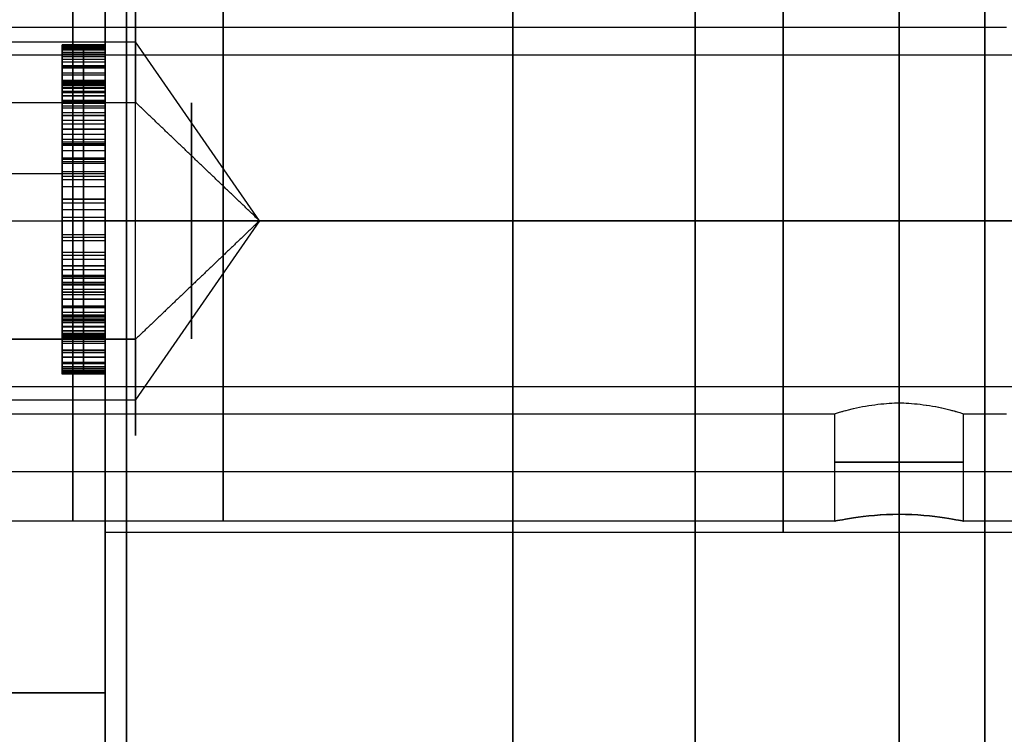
# Model space of a CAD drawing. Header units: millimetres. Extents: x -66 to 114, y 79 to 395.
# Tile 157 of 211: x 82.25 to 86.84, y 148.14 to 151.47. Entities that reach past the tile are written whole.
import ezdxf

# ---------------------------------------------------------------- set-up
doc = ezdxf.new("R2010")
doc.units = ezdxf.units.MM
doc.layers.add('Layer 01', color=7, linetype='Continuous', true_color=0x000000)

msp = doc.modelspace()

# ---------------------------------------------------------------- linework, layer by layer
at = {"layer": 'Layer 01'}
for p, q in [((81.0574, 151.3676, -23.6714), (82.7923, 151.3676, -23.6714)), ((81.0574, 151.3676, -19.1014), (82.7923, 151.3676, -19.1014)), ((82.45, 151.3525, -26.2722), (82.45, 151.1854, -26.2722)), ((82.45, 151.1692, -10.7562), (82.45, 151.3359, -10.7562)), ((82.65, 151.3359, -10.7562), (82.45, 151.3359, -10.7562)), ((82.55, 149.8359, -10.3088), (82.55, 151.3359, -10.3088)), ((82.55, 151.3359, -10.3088), (82.55, 151.3359, -11.2035)), ((82.55, 151.3359, -11.2035), (82.55, 151.1692, -11.2035)), ((83.3696, 150.5333, -23.12), (82.7923, 151.3676, -23.6714)), ((83.3696, 150.5333, -18.55), (82.7923, 151.3676, -19.1014)), ((82.45, 151.2525, -11.2035), (82.65, 151.2525, -11.2035)), ((82.65, 151.1692, -10.8571), (82.45, 151.1692, -10.8571)), ((82.55, 151.1692, -11.2035), (82.55, 151.1692, -10.5106)), ((82.55, 151.1692, -10.5106), (82.55, 150.6341, -10.5106)), ((76.45, 151.0848, -17.7158), (82.7923, 151.0848, -17.7158)), ((82.45, 150.9016, -10.5106), (82.65, 150.9016, -10.5106)), ((81.15, 150.7533, -16.515), (82.65, 150.7533, -16.515)), ((81.15, 150.7533, -20.585), (82.65, 150.7533, -20.585)), ((81.15, 150.7533, -21.085), (82.65, 150.7533, -21.085)), ((81.15, 150.7533, -16.015), (82.65, 150.7533, -16.015)), ((82.65, 150.7394, -26.6537), (82.45, 150.7394, -26.6537)), ((82.55, 150.7394, -26.7546), (82.55, 150.7394, -26.5529)), ((82.65, 150.7533, -20.585), (82.65, 150.7533, -19.9832)), ((82.65, 150.7533, -17.1168), (82.65, 150.7533, -16.515)), ((82.45, 150.4674, -10.7562), (82.45, 150.6341, -10.7562)), ((82.65, 150.6341, -10.8088), (82.45, 150.6341, -10.8088)), ((82.55, 150.6341, -10.5106), (82.55, 150.6341, -11.1071)), ((82.55, 150.6341, -11.1071), (82.55, 150.4674, -11.1071)), ((82.45, 150.5859, -10.3088), (82.45, 150.5859, -11.1071)), ((82.45, 150.5859, -26.0005), (82.45, 150.5859, -25.7904)), ((82.45, 150.5859, -10.3088), (82.65, 150.5859, -10.3088)), ((82.45, 150.5508, -11.1071), (82.65, 150.5508, -11.1071)), ((77.85, 150.5333, -15.38), (88.55, 150.5333, -15.38)), ((77.85, 150.5333, -12.58), (88.55, 150.5333, -12.58)), ((78.15, 150.5333, -13.08), (86.85, 150.5333, -13.08)), ((78.15, 150.5333, -14.88), (86.85, 150.5333, -14.88)), ((87.35, 150.5333, -17.1), (82.65, 150.5333, -17.1)), ((87.35, 150.5333, -12.53), (82.65, 150.5333, -12.53)), ((87.35, 150.5333, -21.67), (82.65, 150.5333, -21.67)), ((87.35, 150.5333, -24.57), (82.65, 150.5333, -24.57)), ((87.35, 150.5333, -15.43), (82.65, 150.5333, -15.43)), ((87.35, 150.5333, -20), (82.65, 150.5333, -20)), ((83.3696, 150.5333, -18.55), (82.7923, 149.6991, -17.9986)), ((83.3696, 150.5333, -23.12), (82.7923, 149.6991, -22.5686)), ((82.65, 150.4674, -10.8088), (82.45, 150.4674, -10.8088)), ((82.55, 150.4674, -11.1071), (82.55, 150.4674, -10.5106)), ((82.55, 150.4674, -10.5106), (82.55, 150.0025, -10.5106)), ((82.65, 150.3709, -26.6494), (82.45, 150.3709, -26.6494)), ((82.55, 150.3709, -26.5529), (82.55, 150.3709, -26.7458)), ((82.45, 150.235, -10.5106), (82.65, 150.235, -10.5106)), ((82.45, 149.8359, -10.7562), (82.45, 150.0025, -10.7562)), ((82.65, 150.0025, -10.8351), (82.45, 150.0025, -10.8351)), ((82.55, 150.0025, -10.5106), (82.55, 150.0025, -11.1597)), ((82.55, 150.0025, -11.1597), (82.55, 149.8359, -11.1597)), ((76.45, 149.9819, -19.3842), (82.7923, 149.9819, -19.3842)), ((82.45, 149.9874, -26.2722), (82.45, 149.8198, -26.2722)), ((82.45, 149.9192, -11.1597), (82.65, 149.9192, -11.1597)), ((82.65, 149.8359, -10.7342), (82.45, 149.8359, -10.7342)), ((82.55, 149.8359, -11.1597), (82.55, 149.8359, -10.3088)), ((76.45, 149.6991, -17.9986), (82.7923, 149.6991, -17.9986)), ((76.45, 149.6991, -22.5686), (82.7923, 149.6991, -22.5686)), ((86.05, 149.1333, -13.98), (86.05, 149.6333, -13.98)), ((86.65, 149.1333, -13.98), (86.65, 149.6333, -13.98)), ((76.45, 149.3654, -22.348), (88.55, 149.3654, -22.348)), ((76.45, 149.3654, -17.778), (88.55, 149.3654, -17.778)), ((82.65, 149.0833, -18.55), (82.65, 148.3333, -18.55)), ((82.65, 148.3333, -18.55), (76.15, 148.3333, -18.55))]:
    msp.add_line(p, q, dxfattribs=at)
at = {"layer": 'Layer 01', "extrusion": (1, 0, 0)}
for centre, radius, start, end in [((144.9733, -18.55, 85.4), 14.35, 270, 90), ((150.5333, -18.55, 82.5), 1.4, 236.535, 56.535), ((150.5333, -23.12, 82.5), 1.4, 236.535, 56.535), ((150.5333, -13.98, 83.2), 1.4, 180, 0), ((150.5333, -13.98, 83.2), 1.4, 0, 180), ((150.5333, -13.98, 82.5), 0.9, 0, 180), ((150.5333, -13.98, 82.5), 0.9, 180, 0), ((150.5333, -23.12, 82.5), 1.4, 56.535, 236.535), ((150.5333, -18.55, 82.5), 1.4, 56.535, 236.535)]:
    msp.add_arc(centre, radius, start, end, dxfattribs=at)
at = {"layer": 'Layer 01', "extrusion": (1, -2.89197e-16, -3.51914e-16)}
msp.add_arc((144.9733, -18.55, 82.65), 12.9, 11.17454, 90, dxfattribs=at)
at = {"layer": 'Layer 01', "extrusion": (-1, 0, 0)}
for centre, radius, start, end in [((-144.9733, -18.55, -86.75), 12.9, 90, 168.82546), ((-144.9733, -18.55, -86.75), 12.9, 191.17454, 270), ((-144.9733, -18.55, -84.55), 12.8, 232.39824, 355.5192), ((-144.9733, -18.55, -84.55), 12.8, 4.4808, 127.60176), ((-150.5333, -18.55, -85.8093), 1.45, 0, 144.1117), ((-150.5333, -13.98, -85.8093), 1.45, 0, 144.1117), ((-150.5333, -23.12, -85.8093), 1.45, 0, 144.1117), ((-150.5333, -23.12, -85.8093), 1.45, 215.8883, 0), ((-150.5333, -13.98, -85.8093), 1.45, 215.8883, 0), ((-150.5333, -18.55, -85.8093), 1.45, 215.8883, 0), ((-150.5333, -23.12, -83.052), 0.5501, 123.465, 303.465), ((-150.5333, -18.55, -83.052), 0.5501, 123.465, 303.465), ((-150.5333, -18.55, -83.052), 0.5501, 303.465, 123.465), ((-150.5333, -23.12, -83.052), 0.5501, 303.465, 123.465)]:
    msp.add_arc(centre, radius, start, end, dxfattribs=at)
at = {"layer": 'Layer 01', "extrusion": (-1, 3.45607e-17, -7.03954e-17)}
msp.add_arc((-144.9733, -18.55, -82.65), 13.4, 217.70246, 270, dxfattribs=at)
at = {"layer": 'Layer 01', "extrusion": (1, -6.56506e-17, 1.41304e-16)}
msp.add_arc((144.9733, -18.55, 82.65), 12.9, 270, 319.83958, dxfattribs=at)
at = {"layer": 'Layer 01', "extrusion": (-1, -1.28938e-16, 1.0771e-16)}
msp.add_arc((-144.9733, -18.55, -82.65), 12.75, 309.87411, 129.87411, dxfattribs=at)
at = {"layer": 'Layer 01', "extrusion": (1, 8.66793e-16, 3.96014e-16)}
msp.add_arc((144.9733, -18.55, 82.75), 12.8, 184.4808, 307.60176, dxfattribs=at)
at = {"layer": 'Layer 01', "extrusion": (1, 6.08759e-17, -1.36995e-16)}
msp.add_arc((144.9733, -18.55, 82.75), 12.8, 52.39824, 175.5192, dxfattribs=at)
at = {"layer": 'Layer 01', "extrusion": (-1, -7.15373e-16, -5.52584e-17)}
msp.add_arc((-144.9733, -18.55, -86.35), 12.8, 232.39824, 355.5192, dxfattribs=at)
at = {"layer": 'Layer 01', "extrusion": (-1, 4.048e-16, 6.43655e-16)}
msp.add_arc((-144.9733, -18.55, -86.35), 12.8, 4.4808, 127.60176, dxfattribs=at)
at = {"layer": 'Layer 01', "extrusion": (1, -2.07948e-12, -1.63971e-13)}
msp.add_arc((144.9733, -18.55, 82.65), 12.7, 184.51615, 307.60176, dxfattribs=at)
at = {"layer": 'Layer 01', "extrusion": (1, -1.40126e-12, 1.10547e-13)}
msp.add_arc((144.9733, -18.55, 82.65), 12.7, 52.39824, 175.48385, dxfattribs=at)
at = {"layer": 'Layer 01', "extrusion": (1, 4.5457e-17, -1.40368e-16)}
for centre in [(150.5333, -18.55, 82.65), (150.5333, -13.98, 82.65), (150.5333, -23.12, 82.65)]:
    msp.add_arc(centre, 1.45, 35.8883, 180, dxfattribs=at)
at = {"layer": 'Layer 01', "extrusion": (1, -2.41436e-17, -7.45535e-17)}
for centre in [(150.5333, -23.12, 82.65), (150.5333, -13.98, 82.65), (150.5333, -18.55, 82.65)]:
    msp.add_arc(centre, 1.45, 180, 324.1117, dxfattribs=at)
at = {"layer": 'Layer 01', "extrusion": (1, 1.35337e-16, -8.94585e-17)}
for centre in [(150.5333, -23.12, 82.7923), (150.5333, -18.55, 82.7923)]:
    msp.add_arc(centre, 1, 236.535, 56.535, dxfattribs=at)
at = {"layer": 'Layer 01', "extrusion": (-1, -1.35337e-16, 8.94585e-17)}
for centre in [(-150.5333, -18.55, -82.7923), (-150.5333, -23.12, -82.7923)]:
    msp.add_arc(centre, 1, 303.465, 123.465, dxfattribs=at)
at = {"layer": 'Layer 01', "extrusion": (0, 1, 0)}
for start, end in [(270, 90), (90, 270)]:
    msp.add_arc((-86.35, -13.98, 149.4091), 0.3, start, end, dxfattribs=at)
at = {"layer": 'Layer 01', "extrusion": (-1, -5.07247e-18, 3.93574e-18)}
msp.add_arc((-147.3333, -27.7522, -82.65), 1, 180, 255.6159, dxfattribs=at)
at = {"layer": 'Layer 01', "extrusion": (-1, -2.49048e-31, 1.40202e-16)}
msp.add_arc((-147.3333, -9.3478, -82.65), 1, 104.3841, 180, dxfattribs=at)
at = {"layer": 'Layer 01'}
for points in [[(82.65, 148.3333, -16.515), (82.65, 150.7533, -16.515), (82.65, 153.1733, -16.515)], [(82.65, 153.1733, -20.585), (82.65, 150.7533, -20.585), (82.65, 148.3333, -20.585)], [(82.65, 148.3333, -21.085), (82.65, 150.7533, -21.085), (82.65, 153.1733, -21.085)], [(82.65, 153.1733, -16.015), (82.65, 150.7533, -16.015), (82.65, 148.3333, -16.015)], [(86.85, 151.4333, -13.98), (82.5, 151.4333, -13.98), (78.15, 151.4333, -13.98)], [(82.65, 151.3534, -26.2985), (82.55, 151.3534, -26.2985), (82.45, 151.3534, -26.2985)], [(82.45, 151.3511, -26.3436), (82.55, 151.3511, -26.3436), (82.65, 151.3511, -26.3436)], [(82.45, 151.3508, -26.2468), (82.55, 151.3508, -26.2468), (82.65, 151.3508, -26.2468)], [(82.45, 151.3446, -26.3872), (82.55, 151.3446, -26.3872), (82.65, 151.3446, -26.3872)], [(82.45, 151.3427, -26.1971), (82.55, 151.3427, -26.1971), (82.65, 151.3427, -26.1971)], [(82.45, 151.3359, -10.3088), (82.45, 150.5859, -10.3088), (82.45, 149.8359, -10.3088)], [(82.45, 151.3359, -11.2035), (82.45, 151.3359, -10.7562), (82.45, 151.3359, -10.3088)], [(82.45, 151.1692, -11.2035), (82.45, 151.2525, -11.2035), (82.45, 151.3359, -11.2035)], [(82.65, 151.3359, -10.3088), (82.55, 151.3359, -10.3088), (82.45, 151.3359, -10.3088)], [(82.65, 151.3359, -11.2035), (82.55, 151.3359, -11.2035), (82.45, 151.3359, -11.2035)], [(82.45, 151.3336, -26.4291), (82.55, 151.3336, -26.4291), (82.65, 151.3336, -26.4291)], [(82.65, 149.8359, -10.3088), (82.65, 150.5859, -10.3088), (82.65, 151.3359, -10.3088)], [(82.65, 151.3359, -10.3088), (82.65, 151.3359, -10.7562), (82.65, 151.3359, -11.2035)], [(82.65, 151.3359, -11.2035), (82.65, 151.2525, -11.2035), (82.65, 151.1692, -11.2035)], [(88.55, 151.3053, -21.9521), (82.5, 151.3053, -21.9521), (76.45, 151.3053, -21.9521)], [(88.55, 151.3053, -17.3821), (82.5, 151.3053, -17.3821), (76.45, 151.3053, -17.3821)], [(82.45, 151.3294, -26.1494), (82.55, 151.3294, -26.1494), (82.65, 151.3294, -26.1494)], [(82.45, 151.3183, -26.4697), (82.55, 151.3183, -26.4697), (82.65, 151.3183, -26.4697)], [(82.45, 151.3105, -26.1032), (82.55, 151.3105, -26.1032), (82.65, 151.3105, -26.1032)], [(82.45, 151.2985, -26.508), (82.55, 151.2985, -26.508), (82.65, 151.2985, -26.508)], [(82.45, 151.2868, -26.0594), (82.55, 151.2868, -26.0594), (82.65, 151.2868, -26.0594)], [(82.45, 151.2744, -26.5451), (82.55, 151.2744, -26.5451), (82.65, 151.2744, -26.5451)], [(82.45, 151.2572, -26.0171), (82.55, 151.2572, -26.0171), (82.65, 151.2572, -26.0171)], [(82.45, 151.2459, -26.5805), (82.55, 151.2459, -26.5805), (82.65, 151.2459, -26.5805)], [(82.45, 151.2225, -25.9772), (82.55, 151.2225, -25.9772), (82.65, 151.2225, -25.9772)], [(82.45, 151.213, -26.6143), (82.55, 151.213, -26.6143), (82.65, 151.213, -26.6143)], [(82.65, 151.1867, -26.2985), (82.55, 151.1867, -26.2985), (82.45, 151.1867, -26.2985)], [(82.45, 151.1854, -26.3222), (82.55, 151.1854, -26.3222), (82.65, 151.1854, -26.3222)], [(82.45, 151.1848, -26.2663), (82.55, 151.1848, -26.2663), (82.65, 151.1848, -26.2663)], [(82.45, 151.1825, -25.9388), (82.55, 151.1825, -25.9388), (82.65, 151.1825, -25.9388)], [(82.45, 151.1809, -26.3456), (82.55, 151.1809, -26.3456), (82.65, 151.1809, -26.3456)], [(82.45, 151.1789, -26.2358), (82.55, 151.1789, -26.2358), (82.65, 151.1789, -26.2358)], [(82.45, 151.175, -26.6451), (82.55, 151.175, -26.6451), (82.65, 151.175, -26.6451)], [(82.45, 151.1737, -26.3683), (82.55, 151.1737, -26.3683), (82.65, 151.1737, -26.3683)], [(82.45, 151.1692, -10.5106), (82.45, 151.1692, -10.8571), (82.45, 151.1692, -11.2035)], [(82.45, 150.6341, -10.5106), (82.45, 150.9016, -10.5106), (82.45, 151.1692, -10.5106)], [(82.65, 151.1692, -11.2035), (82.55, 151.1692, -11.2035), (82.45, 151.1692, -11.2035)], [(82.65, 151.1692, -10.5106), (82.55, 151.1692, -10.5106), (82.45, 151.1692, -10.5106)], [(82.45, 151.1689, -26.2065), (82.55, 151.1689, -26.2065), (82.65, 151.1689, -26.2065)], [(82.45, 151.1637, -26.3907), (82.55, 151.1637, -26.3907), (82.65, 151.1637, -26.3907)], [(82.45, 151.1549, -26.1789), (82.55, 151.1549, -26.1789), (82.65, 151.1549, -26.1789)], [(82.45, 151.1507, -26.4122), (82.55, 151.1507, -26.4122), (82.65, 151.1507, -26.4122)], [(82.65, 151.1692, -11.2035), (82.65, 151.1692, -10.8571), (82.65, 151.1692, -10.5106)], [(82.65, 151.1692, -10.5106), (82.65, 150.9016, -10.5106), (82.65, 150.6341, -10.5106)], [(82.45, 151.137, -26.1529), (82.55, 151.137, -26.1529), (82.65, 151.137, -26.1529)], [(82.45, 151.1364, -25.9037), (82.55, 151.1364, -25.9037), (82.65, 151.1364, -25.9037)], [(82.45, 151.1351, -26.4333), (82.55, 151.1351, -26.4333), (82.65, 151.1351, -26.4333)], [(82.45, 151.1308, -26.6724), (82.55, 151.1308, -26.6724), (82.65, 151.1308, -26.6724)], [(82.45, 151.1162, -26.4538), (82.55, 151.1162, -26.4538), (82.65, 151.1162, -26.4538)], [(82.45, 151.1153, -26.1282), (82.55, 151.1153, -26.1282), (82.65, 151.1153, -26.1282)], [(76.45, 151.0848, -22.2858), (79.6211, 151.0848, -22.2858), (82.7923, 151.0848, -22.2858)], [(76.45, 151.0848, -17.7158), (79.6211, 151.0848, -17.7158), (82.7923, 151.0848, -17.7158)], [(82.45, 151.0948, -26.4739), (82.55, 151.0948, -26.4739), (82.65, 151.0948, -26.4739)], [(82.45, 151.0896, -26.1052), (82.55, 151.0896, -26.1052), (82.65, 151.0896, -26.1052)], [(82.45, 151.0841, -25.8735), (82.55, 151.0841, -25.8735), (82.65, 151.0841, -25.8735)], [(82.45, 151.0805, -26.6958), (82.55, 151.0805, -26.6958), (82.65, 151.0805, -26.6958)], [(82.45, 151.0691, -26.4924), (82.55, 151.0691, -26.4924), (82.65, 151.0691, -26.4924)], [(82.45, 151.0597, -26.0834), (82.55, 151.0597, -26.0834), (82.65, 151.0597, -26.0834)], [(83.3696, 150.5333, -23.12), (83.0809, 150.809, -22.7029), (82.7923, 151.0848, -22.2858)], [(83.3696, 150.5333, -18.55), (83.0809, 150.809, -18.1329), (82.7923, 151.0848, -17.7158)], [(82.45, 151.0379, -26.5084), (82.55, 151.0379, -26.5084), (82.65, 151.0379, -26.5084)], [(82.45, 151.0253, -25.8479), (82.55, 151.0253, -25.8479), (82.65, 151.0253, -25.8479)], [(82.45, 151.0249, -26.0639), (82.55, 151.0249, -26.0639), (82.65, 151.0249, -26.0639)], [(82.45, 151.0243, -26.7153), (82.55, 151.0243, -26.7153), (82.65, 151.0243, -26.7153)], [(82.45, 151.0015, -26.522), (82.55, 151.0015, -26.522), (82.65, 151.0015, -26.522)], [(82.45, 150.9843, -26.047), (82.55, 150.9843, -26.047), (82.65, 150.9843, -26.047)], [(82.45, 150.9622, -26.7309), (82.55, 150.9622, -26.7309), (82.65, 150.9622, -26.7309)], [(82.45, 150.9596, -25.8271), (82.55, 150.9596, -25.8271), (82.65, 150.9596, -25.8271)], [(82.45, 150.9596, -26.533), (82.55, 150.9596, -26.533), (82.65, 150.9596, -26.533)], [(82.45, 150.9375, -26.0327), (82.55, 150.9375, -26.0327), (82.65, 150.9375, -26.0327)], [(82.45, 150.9128, -26.5418), (82.55, 150.9128, -26.5418), (82.65, 150.9128, -26.5418)], [(82.45, 150.894, -26.7426), (82.55, 150.894, -26.7426), (82.65, 150.894, -26.7426)], [(82.45, 150.8882, -25.8108), (82.55, 150.8882, -25.8108), (82.65, 150.8882, -25.8108)], [(82.45, 150.8852, -26.021), (82.55, 150.8852, -26.021), (82.65, 150.8852, -26.021)], [(82.45, 150.8602, -26.548), (82.55, 150.8602, -26.548), (82.65, 150.8602, -26.548)], [(82.45, 150.8268, -26.0119), (82.55, 150.8268, -26.0119), (82.65, 150.8268, -26.0119)], [(82.45, 150.8196, -26.7504), (82.55, 150.8196, -26.7504), (82.65, 150.8196, -26.7504)], [(82.45, 150.8099, -25.7991), (82.55, 150.8099, -25.7991), (82.65, 150.8099, -25.7991)], [(82.45, 150.8024, -26.5516), (82.55, 150.8024, -26.5516), (82.65, 150.8024, -26.5516)], [(82.45, 150.7628, -26.0054), (82.55, 150.7628, -26.0054), (82.65, 150.7628, -26.0054)], [(82.45, 150.7394, -26.7546), (82.45, 150.7394, -26.6537), (82.45, 150.7394, -26.5529)], [(82.65, 150.7394, -26.7546), (82.55, 150.7394, -26.7546), (82.45, 150.7394, -26.7546)], [(82.65, 150.7394, -26.5529), (82.55, 150.7394, -26.5529), (82.45, 150.7394, -26.5529)], [(82.65, 150.7394, -26.7546), (82.65, 150.7394, -26.6537), (82.65, 150.7394, -26.5529)], [(82.45, 150.7251, -25.792), (82.55, 150.7251, -25.792), (82.65, 150.7251, -25.792)], [(82.45, 150.6926, -26.0015), (82.55, 150.6926, -26.0015), (82.65, 150.6926, -26.0015)], [(82.45, 150.6341, -11.1071), (82.45, 150.6341, -10.8088), (82.45, 150.6341, -10.5106)], [(82.45, 150.4674, -11.1071), (82.45, 150.5508, -11.1071), (82.45, 150.6341, -11.1071)], [(82.45, 150.6341, -10.5106), (82.55, 150.6341, -10.5106), (82.65, 150.6341, -10.5106)], [(82.65, 150.6341, -11.1071), (82.55, 150.6341, -11.1071), (82.45, 150.6341, -11.1071)], [(82.65, 150.6341, -25.7897), (82.55, 150.6341, -25.7897), (82.45, 150.6341, -25.7897)], [(82.45, 150.6166, -26.0002), (82.55, 150.6166, -26.0002), (82.65, 150.6166, -26.0002)], [(82.65, 150.6341, -10.5106), (82.65, 150.6341, -10.8088), (82.65, 150.6341, -11.1071)], [(82.65, 150.6341, -11.1071), (82.65, 150.5508, -11.1071), (82.65, 150.4674, -11.1071)], [(82.45, 150.5344, -25.792), (82.55, 150.5344, -25.792), (82.65, 150.5344, -25.792)], [(82.45, 150.534, -26.0015), (82.55, 150.534, -26.0015), (82.65, 150.534, -26.0015)], [(83.3696, 150.5333, -23.12), (83.0809, 150.2576, -23.5371), (82.7923, 149.9819, -23.9542)], [(83.3696, 150.5333, -18.55), (83.0809, 150.2576, -18.9671), (82.7923, 149.9819, -19.3842)], [(82.45, 150.4674, -10.5106), (82.45, 150.4674, -10.8088), (82.45, 150.4674, -11.1071)], [(82.45, 150.0025, -10.5106), (82.45, 150.235, -10.5106), (82.45, 150.4674, -10.5106)], [(82.65, 150.4674, -11.1071), (82.55, 150.4674, -11.1071), (82.45, 150.4674, -11.1071)], [(82.65, 150.4674, -10.5106), (82.55, 150.4674, -10.5106), (82.45, 150.4674, -10.5106)], [(82.65, 150.4674, -11.1071), (82.65, 150.4674, -10.8088), (82.65, 150.4674, -10.5106)], [(82.65, 150.4674, -10.5106), (82.65, 150.235, -10.5106), (82.65, 150.0025, -10.5106)], [(82.45, 150.4577, -26.0054), (82.55, 150.4577, -26.0054), (82.65, 150.4577, -26.0054)], [(82.45, 150.4411, -25.7988), (82.55, 150.4411, -25.7988), (82.65, 150.4411, -25.7988)], [(82.45, 150.3878, -26.0119), (82.55, 150.3878, -26.0119), (82.65, 150.3878, -26.0119)], [(82.45, 150.3709, -26.5529), (82.45, 150.3709, -26.6494), (82.45, 150.3709, -26.7458)], [(82.65, 150.3709, -26.5529), (82.55, 150.3709, -26.5529), (82.45, 150.3709, -26.5529)], [(82.65, 150.3709, -26.7458), (82.55, 150.3709, -26.7458), (82.45, 150.3709, -26.7458)], [(82.65, 150.3709, -26.5529), (82.65, 150.3709, -26.6494), (82.65, 150.3709, -26.7458)], [(82.45, 150.3544, -25.8102), (82.55, 150.3544, -25.8102), (82.65, 150.3544, -25.8102)], [(82.45, 150.3242, -26.5519), (82.55, 150.3242, -26.5519), (82.65, 150.3242, -26.5519)], [(82.45, 150.3238, -26.021), (82.55, 150.3238, -26.021), (82.65, 150.3238, -26.021)], [(82.45, 150.3069, -26.7458), (82.55, 150.3069, -26.7458), (82.65, 150.3069, -26.7458)], [(82.45, 150.2806, -26.549), (82.55, 150.2806, -26.549), (82.65, 150.2806, -26.549)], [(82.45, 150.2744, -25.8258), (82.55, 150.2744, -25.8258), (82.65, 150.2744, -25.8258)], [(82.45, 150.266, -26.0327), (82.55, 150.266, -26.0327), (82.65, 150.266, -26.0327)], [(82.45, 150.2468, -26.7416), (82.55, 150.2468, -26.7416), (82.65, 150.2468, -26.7416)], [(82.45, 150.2397, -26.5441), (82.55, 150.2397, -26.5441), (82.65, 150.2397, -26.5441)], [(82.45, 150.2143, -26.047), (82.55, 150.2143, -26.047), (82.65, 150.2143, -26.047)], [(82.45, 150.202, -26.5376), (82.55, 150.202, -26.5376), (82.65, 150.202, -26.5376)], [(82.45, 150.201, -25.8462), (82.55, 150.201, -25.8462), (82.65, 150.201, -25.8462)], [(82.45, 150.1903, -26.7332), (82.55, 150.1903, -26.7332), (82.65, 150.1903, -26.7332)], [(82.45, 150.1692, -26.0639), (82.55, 150.1692, -26.0639), (82.65, 150.1692, -26.0639)], [(82.45, 150.1676, -26.5288), (82.55, 150.1676, -26.5288), (82.65, 150.1676, -26.5288)], [(82.45, 150.1373, -26.7205), (82.55, 150.1373, -26.7205), (82.65, 150.1373, -26.7205)], [(82.45, 150.1357, -26.5184), (82.55, 150.1357, -26.5184), (82.65, 150.1357, -26.5184)], [(82.45, 150.1341, -25.8709), (82.55, 150.1341, -25.8709), (82.65, 150.1341, -25.8709)], [(82.45, 150.1299, -26.0834), (82.55, 150.1299, -26.0834), (82.65, 150.1299, -26.0834)], [(82.45, 150.1071, -26.5058), (82.55, 150.1071, -26.5058), (82.65, 150.1071, -26.5058)], [(82.45, 150.0958, -26.1052), (82.55, 150.0958, -26.1052), (82.65, 150.0958, -26.1052)], [(82.45, 150.0883, -26.7036), (82.55, 150.0883, -26.7036), (82.65, 150.0883, -26.7036)], [(82.45, 150.0815, -26.4915), (82.55, 150.0815, -26.4915), (82.65, 150.0815, -26.4915)], [(82.45, 150.0737, -25.9005), (82.55, 150.0737, -25.9005), (82.65, 150.0737, -25.9005)], [(82.45, 150.0665, -26.1286), (82.55, 150.0665, -26.1286), (82.65, 150.0665, -26.1286)], [(82.45, 150.0587, -26.4752), (82.55, 150.0587, -26.4752), (82.65, 150.0587, -26.4752)], [(82.45, 150.0428, -26.6825), (82.55, 150.0428, -26.6825), (82.65, 150.0428, -26.6825)], [(82.45, 150.0415, -26.1539), (82.55, 150.0415, -26.1539), (82.65, 150.0415, -26.1539)], [(82.45, 150.0392, -26.457), (82.55, 150.0392, -26.457), (82.65, 150.0392, -26.457)], [(82.45, 150.0227, -26.4369), (82.55, 150.0227, -26.4369), (82.65, 150.0227, -26.4369)], [(82.45, 150.021, -26.1812), (82.55, 150.021, -26.1812), (82.65, 150.021, -26.1812)], [(82.45, 150.0201, -25.9343), (82.55, 150.0201, -25.9343), (82.65, 150.0201, -25.9343)], [(82.45, 150.009, -26.4148), (82.55, 150.009, -26.4148), (82.65, 150.009, -26.4148)], [(82.45, 150.0054, -26.2101), (82.55, 150.0054, -26.2101), (82.65, 150.0054, -26.2101)], [(82.45, 150.0025, -11.1597), (82.45, 150.0025, -10.8351), (82.45, 150.0025, -10.5106)], [(82.45, 149.8359, -11.1597), (82.45, 149.9192, -11.1597), (82.45, 150.0025, -11.1597)], [(82.65, 150.0025, -10.5106), (82.55, 150.0025, -10.5106), (82.45, 150.0025, -10.5106)], [(82.65, 150.0025, -11.1597), (82.55, 150.0025, -11.1597), (82.45, 150.0025, -11.1597)], [(82.45, 150.0012, -26.6568), (82.55, 150.0012, -26.6568), (82.65, 150.0012, -26.6568)], [(82.65, 150.0025, -10.5106), (82.65, 150.0025, -10.8351), (82.65, 150.0025, -11.1597)], [(82.65, 150.0025, -11.1597), (82.65, 149.9192, -11.1597), (82.65, 149.8359, -11.1597)], [(82.7923, 149.9819, -23.9542), (79.6211, 149.9819, -23.9542), (76.45, 149.9819, -23.9542)], [(82.7923, 149.9819, -19.3842), (79.6211, 149.9819, -19.3842), (76.45, 149.9819, -19.3842)], [(82.45, 149.9986, -26.3907), (82.55, 149.9986, -26.3907), (82.65, 149.9986, -26.3907)], [(82.45, 149.9941, -26.2406), (82.55, 149.9941, -26.2406), (82.65, 149.9941, -26.2406)], [(82.45, 149.9911, -26.3648), (82.55, 149.9911, -26.3648), (82.65, 149.9911, -26.3648)], [(82.45, 149.9872, -26.2731), (82.55, 149.9872, -26.2731), (82.65, 149.9872, -26.2731)], [(82.45, 149.9866, -26.3371), (82.55, 149.9866, -26.3371), (82.65, 149.9866, -26.3371)], [(82.65, 149.985, -26.3072), (82.55, 149.985, -26.3072), (82.45, 149.985, -26.3072)], [(82.45, 149.9726, -25.972), (82.55, 149.9726, -25.972), (82.65, 149.9726, -25.972)], [(82.45, 149.9632, -26.6273), (82.55, 149.9632, -26.6273), (82.65, 149.9632, -26.6273)], [(82.45, 149.9317, -26.0119), (82.55, 149.9317, -26.0119), (82.65, 149.9317, -26.0119)], [(82.45, 149.9291, -26.5944), (82.55, 149.9291, -26.5944), (82.65, 149.9291, -26.5944)], [(82.45, 149.8999, -26.5597), (82.55, 149.8999, -26.5597), (82.65, 149.8999, -26.5597)], [(82.45, 149.8973, -26.0548), (82.55, 149.8973, -26.0548), (82.65, 149.8973, -26.0548)], [(82.45, 149.8748, -26.5226), (82.55, 149.8748, -26.5226), (82.65, 149.8748, -26.5226)], [(82.45, 149.8687, -26.1), (82.55, 149.8687, -26.1), (82.65, 149.8687, -26.1)], [(82.45, 149.8544, -26.4837), (82.55, 149.8544, -26.4837), (82.65, 149.8544, -26.4837)], [(82.45, 149.8466, -26.1481), (82.55, 149.8466, -26.1481), (82.65, 149.8466, -26.1481)], [(82.45, 149.8388, -26.4427), (82.55, 149.8388, -26.4427), (82.65, 149.8388, -26.4427)], [(82.45, 149.8359, -10.3088), (82.45, 149.8359, -10.7342), (82.45, 149.8359, -11.1597)], [(82.65, 149.8359, -11.1597), (82.55, 149.8359, -11.1597), (82.45, 149.8359, -11.1597)], [(82.65, 149.8359, -10.3088), (82.55, 149.8359, -10.3088), (82.45, 149.8359, -10.3088)], [(82.45, 149.831, -26.1984), (82.55, 149.831, -26.1984), (82.65, 149.831, -26.1984)], [(82.45, 149.8274, -26.3995), (82.55, 149.8274, -26.3995), (82.65, 149.8274, -26.3995)], [(82.45, 149.8216, -26.2517), (82.55, 149.8216, -26.2517), (82.65, 149.8216, -26.2517)], [(82.45, 149.8206, -26.3544), (82.55, 149.8206, -26.3544), (82.65, 149.8206, -26.3544)], [(82.65, 149.8183, -26.3072), (82.55, 149.8183, -26.3072), (82.45, 149.8183, -26.3072)], [(82.65, 149.8359, -11.1597), (82.65, 149.8359, -10.7342), (82.65, 149.8359, -10.3088)], [(76.45, 149.7613, -24.2879), (82.5, 149.7613, -24.2879), (88.55, 149.7613, -24.2879)], [(76.45, 149.7613, -19.7179), (82.5, 149.7613, -19.7179), (88.55, 149.7613, -19.7179)], [(86.35, 149.6848, -13.68), (86.35, 149.4253, -13.68), (86.35, 149.1659, -13.68)], [(86.35, 149.1659, -14.28), (86.35, 149.4253, -14.28), (86.35, 149.6848, -14.28)], [(78.15, 149.6333, -13.98), (82.1, 149.6333, -13.98), (86.05, 149.6333, -13.98)], [(86.65, 149.6333, -13.98), (86.75, 149.6333, -13.98), (86.85, 149.6333, -13.98)], [(86.05, 149.1333, -13.98), (81.95, 149.1333, -13.98), (77.85, 149.1333, -13.98)], [(88.55, 149.1333, -13.98), (87.6, 149.1333, -13.98), (86.65, 149.1333, -13.98)], [(82.65, 149.0833, -18.55), (85, 149.0833, -18.55), (87.35, 149.0833, -18.55)], [(82.65, 149.0833, -13.98), (85, 149.0833, -13.98), (87.35, 149.0833, -13.98)], [(82.65, 149.0833, -23.12), (85, 149.0833, -23.12), (87.35, 149.0833, -23.12)], [(76.15, 148.3333, -27.7522), (79.4, 148.3333, -27.7522), (82.65, 148.3333, -27.7522)], [(82.65, 148.3333, -9.3478), (79.4, 148.3333, -9.3478), (76.15, 148.3333, -9.3478)], [(81.15, 148.3333, -16.515), (81.9, 148.3333, -16.515), (82.65, 148.3333, -16.515)], [(82.65, 148.3333, -20.585), (81.9, 148.3333, -20.585), (81.15, 148.3333, -20.585)], [(81.15, 148.3333, -21.085), (81.9, 148.3333, -21.085), (82.65, 148.3333, -21.085)], [(81.15, 148.3333, -16.015), (81.9, 148.3333, -16.015), (82.65, 148.3333, -16.015)], [(82.65, 148.3333, -20.585), (82.65, 148.3333, -18.55), (82.65, 148.3333, -16.515)], [(82.65, 148.3333, -16.015), (82.65, 148.3333, -12.6814), (82.65, 148.3333, -9.3478)], [(82.65, 148.3333, -27.7522), (82.65, 148.3333, -24.4186), (82.65, 148.3333, -21.085)]]:
    msp.add_open_spline(points, degree=2, dxfattribs=at)
for points, knots in [([(82.45, 150.6341, -25.7897), (82.45, 150.6644, -25.7901), (82.45, 150.7231, -25.7908), (82.45, 150.808, -25.7981), (82.45, 150.8864, -25.8095), (82.45, 150.9584, -25.8258), (82.45, 151.0242, -25.8462), (82.45, 151.0834, -25.872), (82.45, 151.1364, -25.9022), (82.45, 151.1826, -25.9374), (82.45, 151.2224, -25.9761), (82.45, 151.2577, -26.0162), (82.45, 151.2874, -26.0583), (82.45, 151.3113, -26.1028), (82.45, 151.3303, -26.1489), (82.45, 151.3435, -26.1972), (82.45, 151.352, -26.2472), (82.45, 151.3529, -26.2812), (82.45, 151.3534, -26.2985)], [-1, -1, -1, -1, -0.908195, -0.822342, -0.742472, -0.668523, -0.599069, -0.534337, -0.473394, -0.414918, -0.359049, -0.305613, -0.2536, -0.203295, -0.153018, -0.102997, -0.052182, 0, 0, 0, 0]), ([(82.45, 151.3534, -26.2985), (82.45, 151.3529, -26.3136), (82.45, 151.352, -26.3433), (82.45, 151.3455, -26.3871), (82.45, 151.3342, -26.4293), (82.45, 151.3192, -26.47), (82.45, 151.2989, -26.5086), (82.45, 151.2749, -26.5459), (82.45, 151.246, -26.5813), (82.45, 151.2133, -26.6154), (82.45, 151.1749, -26.6466), (82.45, 151.1303, -26.6739), (82.45, 151.0796, -26.6972), (82.45, 151.0231, -26.7166), (82.45, 150.9607, -26.7321), (82.45, 150.8923, -26.7436), (82.45, 150.8178, -26.7513), (82.45, 150.7661, -26.7535), (82.45, 150.7394, -26.7546)], [-1, -1, -1, -1, -0.947433, -0.89626, -0.845873, -0.795433, -0.745261, -0.693927, -0.641015, -0.586259, -0.529335, -0.46896, -0.404408, -0.335247, -0.260863, -0.180389, -0.093421, 0, 0, 0, 0]), ([(82.55, 151.3534, -26.2985), (82.55, 151.3529, -26.2812), (82.55, 151.352, -26.2472), (82.55, 151.3435, -26.1972), (82.55, 151.3303, -26.1489), (82.55, 151.3113, -26.1028), (82.55, 151.2874, -26.0583), (82.55, 151.2577, -26.0162), (82.55, 151.2224, -25.9761), (82.55, 151.1826, -25.9374), (82.55, 151.1364, -25.9022), (82.55, 151.0834, -25.872), (82.55, 151.0242, -25.8462), (82.55, 150.9584, -25.8258), (82.55, 150.8864, -25.8095), (82.55, 150.808, -25.7981), (82.55, 150.7231, -25.7908), (82.55, 150.6644, -25.7901), (82.55, 150.6341, -25.7897)], [0, 0, 0, 0, 0.052182, 0.102997, 0.153018, 0.203295, 0.2536, 0.305613, 0.359049, 0.414918, 0.473394, 0.534337, 0.599069, 0.668523, 0.742472, 0.822342, 0.908195, 1, 1, 1, 1]), ([(82.55, 150.7394, -26.7546), (82.55, 150.7661, -26.7535), (82.55, 150.8178, -26.7513), (82.55, 150.8923, -26.7436), (82.55, 150.9607, -26.7321), (82.55, 151.0231, -26.7166), (82.55, 151.0796, -26.6972), (82.55, 151.1303, -26.6739), (82.55, 151.1749, -26.6466), (82.55, 151.2133, -26.6154), (82.55, 151.246, -26.5813), (82.55, 151.2749, -26.5459), (82.55, 151.2989, -26.5086), (82.55, 151.3192, -26.47), (82.55, 151.3342, -26.4293), (82.55, 151.3455, -26.3871), (82.55, 151.352, -26.3433), (82.55, 151.3529, -26.3136), (82.55, 151.3534, -26.2985)], [0, 0, 0, 0, 0.093421, 0.180389, 0.260863, 0.335247, 0.404408, 0.46896, 0.529335, 0.586259, 0.641015, 0.693927, 0.745261, 0.795433, 0.845873, 0.89626, 0.947433, 1, 1, 1, 1]), ([(82.65, 150.6341, -25.7897), (82.65, 150.6644, -25.7901), (82.65, 150.7231, -25.7908), (82.65, 150.808, -25.7981), (82.65, 150.8864, -25.8095), (82.65, 150.9584, -25.8258), (82.65, 151.0242, -25.8462), (82.65, 151.0834, -25.872), (82.65, 151.1364, -25.9022), (82.65, 151.1826, -25.9374), (82.65, 151.2224, -25.9761), (82.65, 151.2577, -26.0162), (82.65, 151.2874, -26.0583), (82.65, 151.3113, -26.1028), (82.65, 151.3303, -26.1489), (82.65, 151.3435, -26.1972), (82.65, 151.352, -26.2472), (82.65, 151.3529, -26.2812), (82.65, 151.3534, -26.2985)], [-1, -1, -1, -1, -0.908195, -0.822342, -0.742472, -0.668523, -0.599069, -0.534337, -0.473394, -0.414918, -0.359049, -0.305613, -0.2536, -0.203295, -0.153018, -0.102997, -0.052182, 0, 0, 0, 0]), ([(82.65, 151.3534, -26.2985), (82.65, 151.3529, -26.3136), (82.65, 151.352, -26.3433), (82.65, 151.3455, -26.3871), (82.65, 151.3342, -26.4293), (82.65, 151.3192, -26.47), (82.65, 151.2989, -26.5086), (82.65, 151.2749, -26.5459), (82.65, 151.246, -26.5813), (82.65, 151.2133, -26.6154), (82.65, 151.1749, -26.6466), (82.65, 151.1303, -26.6739), (82.65, 151.0796, -26.6972), (82.65, 151.0231, -26.7166), (82.65, 150.9607, -26.7321), (82.65, 150.8923, -26.7436), (82.65, 150.8178, -26.7513), (82.65, 150.7661, -26.7535), (82.65, 150.7394, -26.7546)], [-1, -1, -1, -1, -0.947433, -0.89626, -0.845873, -0.795433, -0.745261, -0.693927, -0.641015, -0.586259, -0.529335, -0.46896, -0.404408, -0.335247, -0.260863, -0.180389, -0.093421, 0, 0, 0, 0]), ([(82.45, 150.7394, -26.5529), (82.45, 150.7604, -26.5526), (82.45, 150.8007, -26.5521), (82.45, 150.8586, -26.5486), (82.45, 150.9112, -26.5427), (82.45, 150.9583, -26.5338), (82.45, 151.0003, -26.5232), (82.45, 151.037, -26.5094), (82.45, 151.0686, -26.4938), (82.45, 151.0947, -26.4749), (82.45, 151.116, -26.4543), (82.45, 151.1352, -26.4341), (82.45, 151.1507, -26.4127), (82.45, 151.1641, -26.3912), (82.45, 151.1741, -26.3687), (82.45, 151.1812, -26.3457), (82.45, 151.1861, -26.3223), (82.45, 151.1865, -26.3064), (82.45, 151.1867, -26.2985)], [-1, -1, -1, -1, -0.890364, -0.789599, -0.697439, -0.614659, -0.539283, -0.471698, -0.410799, -0.355757, -0.304593, -0.256209, -0.210555, -0.166949, -0.124209, -0.082751, -0.041308, 0, 0, 0, 0]), ([(82.45, 151.1867, -26.2985), (82.45, 151.1864, -26.2877), (82.45, 151.1857, -26.2666), (82.45, 151.1797, -26.2356), (82.45, 151.1695, -26.2063), (82.45, 151.1554, -26.1784), (82.45, 151.1372, -26.1522), (82.45, 151.1154, -26.1274), (82.45, 151.0893, -26.1042), (82.45, 151.0593, -26.0822), (82.45, 151.0241, -26.0626), (82.45, 150.983, -26.0457), (82.45, 150.9362, -26.0317), (82.45, 150.8835, -26.0201), (82.45, 150.8251, -26.0112), (82.45, 150.7608, -26.0048), (82.45, 150.6907, -26.0009), (82.45, 150.6419, -26.0005), (82.45, 150.6166, -26.0002)], [-1, -1, -1, -1, -0.955079, -0.911731, -0.868619, -0.825475, -0.781505, -0.735617, -0.68751, -0.635963, -0.580402, -0.519084, -0.450887, -0.376167, -0.293662, -0.203979, -0.105998, 0, 0, 0, 0]), ([(82.55, 151.1867, -26.2985), (82.55, 151.1865, -26.3064), (82.55, 151.1861, -26.3223), (82.55, 151.1812, -26.3457), (82.55, 151.1741, -26.3687), (82.55, 151.1641, -26.3912), (82.55, 151.1507, -26.4127), (82.55, 151.1352, -26.4341), (82.55, 151.116, -26.4543), (82.55, 151.0947, -26.4749), (82.55, 151.0686, -26.4938), (82.55, 151.037, -26.5094), (82.55, 151.0003, -26.5232), (82.55, 150.9583, -26.5338), (82.55, 150.9112, -26.5427), (82.55, 150.8586, -26.5486), (82.55, 150.8007, -26.5521), (82.55, 150.7604, -26.5526), (82.55, 150.7394, -26.5529)], [0, 0, 0, 0, 0.041308, 0.082751, 0.124209, 0.166949, 0.210555, 0.256209, 0.304593, 0.355757, 0.410799, 0.471698, 0.539283, 0.614659, 0.697439, 0.789599, 0.890364, 1, 1, 1, 1]), ([(82.55, 150.6166, -26.0002), (82.55, 150.6419, -26.0005), (82.55, 150.6907, -26.0009), (82.55, 150.7608, -26.0048), (82.55, 150.8251, -26.0112), (82.55, 150.8835, -26.0201), (82.55, 150.9362, -26.0317), (82.55, 150.983, -26.0457), (82.55, 151.0241, -26.0626), (82.55, 151.0593, -26.0822), (82.55, 151.0893, -26.1042), (82.55, 151.1154, -26.1274), (82.55, 151.1372, -26.1522), (82.55, 151.1554, -26.1784), (82.55, 151.1695, -26.2063), (82.55, 151.1797, -26.2356), (82.55, 151.1857, -26.2666), (82.55, 151.1864, -26.2877), (82.55, 151.1867, -26.2985)], [0, 0, 0, 0, 0.105998, 0.203979, 0.293662, 0.376167, 0.450887, 0.519084, 0.580402, 0.635963, 0.68751, 0.735617, 0.781505, 0.825475, 0.868619, 0.911731, 0.955079, 1, 1, 1, 1]), ([(82.65, 150.7394, -26.5529), (82.65, 150.7604, -26.5526), (82.65, 150.8007, -26.5521), (82.65, 150.8586, -26.5486), (82.65, 150.9112, -26.5427), (82.65, 150.9583, -26.5338), (82.65, 151.0003, -26.5232), (82.65, 151.037, -26.5094), (82.65, 151.0686, -26.4938), (82.65, 151.0947, -26.4749), (82.65, 151.116, -26.4543), (82.65, 151.1352, -26.4341), (82.65, 151.1507, -26.4127), (82.65, 151.1641, -26.3912), (82.65, 151.1741, -26.3687), (82.65, 151.1812, -26.3457), (82.65, 151.1861, -26.3223), (82.65, 151.1865, -26.3064), (82.65, 151.1867, -26.2985)], [-1, -1, -1, -1, -0.890364, -0.789599, -0.697439, -0.614659, -0.539283, -0.471698, -0.410799, -0.355757, -0.304593, -0.256209, -0.210555, -0.166949, -0.124209, -0.082751, -0.041308, 0, 0, 0, 0]), ([(82.65, 151.1867, -26.2985), (82.65, 151.1864, -26.2877), (82.65, 151.1857, -26.2666), (82.65, 151.1797, -26.2356), (82.65, 151.1695, -26.2063), (82.65, 151.1554, -26.1784), (82.65, 151.1372, -26.1522), (82.65, 151.1154, -26.1274), (82.65, 151.0893, -26.1042), (82.65, 151.0593, -26.0822), (82.65, 151.0241, -26.0626), (82.65, 150.983, -26.0457), (82.65, 150.9362, -26.0317), (82.65, 150.8835, -26.0201), (82.65, 150.8251, -26.0112), (82.65, 150.7608, -26.0048), (82.65, 150.6907, -26.0009), (82.65, 150.6419, -26.0005), (82.65, 150.6166, -26.0002)], [-1, -1, -1, -1, -0.955079, -0.911731, -0.868619, -0.825475, -0.781505, -0.735617, -0.68751, -0.635963, -0.580402, -0.519084, -0.450887, -0.376167, -0.293662, -0.203979, -0.105998, 0, 0, 0, 0]), ([(82.45, 149.8183, -26.3072), (82.45, 149.8189, -26.2887), (82.45, 149.8202, -26.2521), (82.45, 149.8298, -26.1986), (82.45, 149.8455, -26.1476), (82.45, 149.8676, -26.0992), (82.45, 149.8968, -26.0539), (82.45, 149.9313, -26.0105), (82.45, 149.9729, -25.9705), (82.45, 150.0201, -25.9328), (82.45, 150.0742, -25.8988), (82.45, 150.1349, -25.8693), (82.45, 150.2023, -25.8449), (82.45, 150.2759, -25.8243), (82.45, 150.3562, -25.809), (82.45, 150.443, -25.7978), (82.45, 150.5364, -25.7909), (82.45, 150.6008, -25.7901), (82.45, 150.6341, -25.7897)], [-1, -1, -1, -1, -0.948567, -0.89856, -0.849838, -0.800933, -0.751535, -0.700703, -0.647832, -0.591841, -0.533277, -0.471102, -0.405172, -0.334725, -0.259467, -0.178611, -0.092205, 0, 0, 0, 0]), ([(82.45, 150.6166, -26.0002), (82.45, 150.589, -26.0005), (82.45, 150.536, -26.0009), (82.45, 150.4597, -26.0048), (82.45, 150.3896, -26.0112), (82.45, 150.3256, -26.0201), (82.45, 150.2676, -26.0317), (82.45, 150.2158, -26.0457), (82.45, 150.1702, -26.0626), (82.45, 150.1305, -26.0822), (82.45, 150.0962, -26.104), (82.45, 150.0665, -26.1276), (82.45, 150.0412, -26.153), (82.45, 150.0205, -26.1804), (82.45, 150.0048, -26.2097), (82.45, 149.9932, -26.2406), (82.45, 149.9862, -26.2734), (82.45, 149.9854, -26.2958), (82.45, 149.985, -26.3072)], [-1, -1, -1, -1, -0.894045, -0.795901, -0.705838, -0.622845, -0.547099, -0.478289, -0.416389, -0.360057, -0.308106, -0.260033, -0.214318, -0.170523, -0.128347, -0.086511, -0.043892, 0, 0, 0, 0]), ([(82.55, 150.6341, -25.7897), (82.55, 150.6008, -25.7901), (82.55, 150.5364, -25.7909), (82.55, 150.443, -25.7978), (82.55, 150.3562, -25.809), (82.55, 150.2759, -25.8243), (82.55, 150.2023, -25.8449), (82.55, 150.1349, -25.8693), (82.55, 150.0742, -25.8988), (82.55, 150.0201, -25.9328), (82.55, 149.9729, -25.9705), (82.55, 149.9313, -26.0105), (82.55, 149.8968, -26.0539), (82.55, 149.8676, -26.0992), (82.55, 149.8455, -26.1476), (82.55, 149.8298, -26.1986), (82.55, 149.8202, -26.2521), (82.55, 149.8189, -26.2887), (82.55, 149.8183, -26.3072)], [0, 0, 0, 0, 0.092205, 0.178611, 0.259467, 0.334725, 0.405172, 0.471102, 0.533277, 0.591841, 0.647832, 0.700703, 0.751535, 0.800933, 0.849838, 0.89856, 0.948567, 1, 1, 1, 1]), ([(82.55, 149.985, -26.3072), (82.55, 149.9854, -26.2958), (82.55, 149.9862, -26.2734), (82.55, 149.9932, -26.2406), (82.55, 150.0048, -26.2097), (82.55, 150.0205, -26.1804), (82.55, 150.0412, -26.153), (82.55, 150.0665, -26.1276), (82.55, 150.0962, -26.104), (82.55, 150.1305, -26.0822), (82.55, 150.1702, -26.0626), (82.55, 150.2158, -26.0457), (82.55, 150.2676, -26.0317), (82.55, 150.3256, -26.0201), (82.55, 150.3896, -26.0112), (82.55, 150.4597, -26.0048), (82.55, 150.536, -26.0009), (82.55, 150.589, -26.0005), (82.55, 150.6166, -26.0002)], [0, 0, 0, 0, 0.043892, 0.086511, 0.128347, 0.170523, 0.214318, 0.260033, 0.308106, 0.360057, 0.416389, 0.478289, 0.547099, 0.622845, 0.705838, 0.795901, 0.894045, 1, 1, 1, 1]), ([(82.65, 149.8183, -26.3072), (82.65, 149.8189, -26.2887), (82.65, 149.8202, -26.2521), (82.65, 149.8298, -26.1986), (82.65, 149.8455, -26.1476), (82.65, 149.8676, -26.0992), (82.65, 149.8968, -26.0539), (82.65, 149.9313, -26.0105), (82.65, 149.9729, -25.9705), (82.65, 150.0201, -25.9328), (82.65, 150.0742, -25.8988), (82.65, 150.1349, -25.8693), (82.65, 150.2023, -25.8449), (82.65, 150.2759, -25.8243), (82.65, 150.3562, -25.809), (82.65, 150.443, -25.7978), (82.65, 150.5364, -25.7909), (82.65, 150.6008, -25.7901), (82.65, 150.6341, -25.7897)], [-1, -1, -1, -1, -0.948567, -0.89856, -0.849838, -0.800933, -0.751535, -0.700703, -0.647832, -0.591841, -0.533277, -0.471102, -0.405172, -0.334725, -0.259467, -0.178611, -0.092205, 0, 0, 0, 0]), ([(82.65, 150.6166, -26.0002), (82.65, 150.589, -26.0005), (82.65, 150.536, -26.0009), (82.65, 150.4597, -26.0048), (82.65, 150.3896, -26.0112), (82.65, 150.3256, -26.0201), (82.65, 150.2676, -26.0317), (82.65, 150.2158, -26.0457), (82.65, 150.1702, -26.0626), (82.65, 150.1305, -26.0822), (82.65, 150.0962, -26.104), (82.65, 150.0665, -26.1276), (82.65, 150.0412, -26.153), (82.65, 150.0205, -26.1804), (82.65, 150.0048, -26.2097), (82.65, 149.9932, -26.2406), (82.65, 149.9862, -26.2734), (82.65, 149.9854, -26.2958), (82.65, 149.985, -26.3072)], [-1, -1, -1, -1, -0.894045, -0.795901, -0.705838, -0.622845, -0.547099, -0.478289, -0.416389, -0.360057, -0.308106, -0.260033, -0.214318, -0.170523, -0.128347, -0.086511, -0.043892, 0, 0, 0, 0]), ([(82.45, 149.985, -26.3072), (82.45, 149.9853, -26.3172), (82.45, 149.9859, -26.3365), (82.45, 149.9906, -26.3646), (82.45, 149.998, -26.3907), (82.45, 150.0084, -26.415), (82.45, 150.0222, -26.4372), (82.45, 150.0389, -26.4576), (82.45, 150.0587, -26.476), (82.45, 150.0816, -26.4922), (82.45, 150.1075, -26.5064), (82.45, 150.1362, -26.5193), (82.45, 150.1681, -26.5293), (82.45, 150.2028, -26.5384), (82.45, 150.2406, -26.5445), (82.45, 150.2814, -26.5494), (82.45, 150.3252, -26.5523), (82.45, 150.3553, -26.5527), (82.45, 150.3709, -26.5529)], [-1, -1, -1, -1, -0.942145, -0.888052, -0.835783, -0.785158, -0.734971, -0.68456, -0.633024, -0.579008, -0.522226, -0.461785, -0.397051, -0.328365, -0.254451, -0.174773, -0.090441, 0, 0, 0, 0]), ([(82.45, 150.3709, -26.7458), (82.45, 150.3496, -26.7462), (82.45, 150.3082, -26.7468), (82.45, 150.2478, -26.7425), (82.45, 150.191, -26.7341), (82.45, 150.1379, -26.7216), (82.45, 150.0885, -26.7046), (82.45, 150.0427, -26.6836), (82.45, 150.0009, -26.6577), (82.45, 149.9629, -26.6281), (82.45, 149.9289, -26.5955), (82.45, 149.8994, -26.5604), (82.45, 149.8743, -26.5233), (82.45, 149.8536, -26.4841), (82.45, 149.838, -26.4427), (82.45, 149.8266, -26.3994), (82.45, 149.8196, -26.3539), (82.45, 149.8187, -26.323), (82.45, 149.8183, -26.3072)], [-1, -1, -1, -1, -0.919769, -0.844239, -0.772588, -0.70433, -0.639288, -0.576426, -0.515166, -0.4548, -0.395465, -0.338522, -0.282496, -0.227298, -0.172385, -0.116375, -0.059122, 0, 0, 0, 0]), ([(82.55, 150.3709, -26.5529), (82.55, 150.3553, -26.5527), (82.55, 150.3252, -26.5523), (82.55, 150.2814, -26.5494), (82.55, 150.2406, -26.5445), (82.55, 150.2028, -26.5384), (82.55, 150.1681, -26.5293), (82.55, 150.1362, -26.5193), (82.55, 150.1075, -26.5064), (82.55, 150.0816, -26.4922), (82.55, 150.0587, -26.476), (82.55, 150.0389, -26.4576), (82.55, 150.0222, -26.4372), (82.55, 150.0084, -26.415), (82.55, 149.998, -26.3907), (82.55, 149.9906, -26.3646), (82.55, 149.9859, -26.3365), (82.55, 149.9853, -26.3172), (82.55, 149.985, -26.3072)], [0, 0, 0, 0, 0.090441, 0.174773, 0.254451, 0.328365, 0.397051, 0.461785, 0.522226, 0.579008, 0.633024, 0.68456, 0.734971, 0.785158, 0.835783, 0.888052, 0.942145, 1, 1, 1, 1]), ([(82.55, 149.8183, -26.3072), (82.55, 149.8187, -26.323), (82.55, 149.8196, -26.3539), (82.55, 149.8266, -26.3994), (82.55, 149.838, -26.4427), (82.55, 149.8536, -26.4841), (82.55, 149.8743, -26.5233), (82.55, 149.8994, -26.5604), (82.55, 149.9289, -26.5955), (82.55, 149.9629, -26.6281), (82.55, 150.0009, -26.6577), (82.55, 150.0427, -26.6836), (82.55, 150.0885, -26.7046), (82.55, 150.1379, -26.7216), (82.55, 150.191, -26.7341), (82.55, 150.2478, -26.7425), (82.55, 150.3082, -26.7468), (82.55, 150.3496, -26.7462), (82.55, 150.3709, -26.7458)], [0, 0, 0, 0, 0.059122, 0.116375, 0.172385, 0.227298, 0.282496, 0.338522, 0.395465, 0.4548, 0.515166, 0.576426, 0.639288, 0.70433, 0.772588, 0.844239, 0.919769, 1, 1, 1, 1]), ([(82.65, 149.985, -26.3072), (82.65, 149.9853, -26.3172), (82.65, 149.9859, -26.3365), (82.65, 149.9906, -26.3646), (82.65, 149.998, -26.3907), (82.65, 150.0084, -26.415), (82.65, 150.0222, -26.4372), (82.65, 150.0389, -26.4576), (82.65, 150.0587, -26.476), (82.65, 150.0816, -26.4922), (82.65, 150.1075, -26.5064), (82.65, 150.1362, -26.5193), (82.65, 150.1681, -26.5293), (82.65, 150.2028, -26.5384), (82.65, 150.2406, -26.5445), (82.65, 150.2814, -26.5494), (82.65, 150.3252, -26.5523), (82.65, 150.3553, -26.5527), (82.65, 150.3709, -26.5529)], [-1, -1, -1, -1, -0.942145, -0.888052, -0.835783, -0.785158, -0.734971, -0.68456, -0.633024, -0.579008, -0.522226, -0.461785, -0.397051, -0.328365, -0.254451, -0.174773, -0.090441, 0, 0, 0, 0]), ([(82.65, 150.3709, -26.7458), (82.65, 150.3496, -26.7462), (82.65, 150.3082, -26.7468), (82.65, 150.2478, -26.7425), (82.65, 150.191, -26.7341), (82.65, 150.1379, -26.7216), (82.65, 150.0885, -26.7046), (82.65, 150.0427, -26.6836), (82.65, 150.0009, -26.6577), (82.65, 149.9629, -26.6281), (82.65, 149.9289, -26.5955), (82.65, 149.8994, -26.5604), (82.65, 149.8743, -26.5233), (82.65, 149.8536, -26.4841), (82.65, 149.838, -26.4427), (82.65, 149.8266, -26.3994), (82.65, 149.8196, -26.3539), (82.65, 149.8187, -26.323), (82.65, 149.8183, -26.3072)], [-1, -1, -1, -1, -0.919769, -0.844239, -0.772588, -0.70433, -0.639288, -0.576426, -0.515166, -0.4548, -0.395465, -0.338522, -0.282496, -0.227298, -0.172385, -0.116375, -0.059122, 0, 0, 0, 0]), ([(86.05, 149.6333, -13.98), (86.05, 149.6333, -14.0093), (86.0542, 149.6354, -14.0438), (86.0806, 149.6439, -14.1178), (86.103, 149.6502, -14.1573), (86.1728, 149.6672, -14.227), (86.2142, 149.6739, -14.2504), (86.2884, 149.6826, -14.2762), (86.3222, 149.6848, -14.28), (86.35, 149.6848, -14.28)], [-0.4780156, -0.4780156, -0.4780156, -0.4780156, -0.3585117, -0.3585117, -0.2390078, -0.2390078, -0.1195039, -0.1195039, 0, 0, 0, 0]), ([(86.05, 149.6333, -13.98), (86.05, 149.6333, -13.9215), (86.0663, 149.6413, -13.8394), (86.1739, 149.6674, -13.7319), (86.2143, 149.6739, -13.7096), (86.2884, 149.6826, -13.6838), (86.3222, 149.6848, -13.68), (86.35, 149.6848, -13.68)], [0, 0, 0, 0, 0.2421814, 0.2421814, 0.3632721, 0.3632721, 0.4843628, 0.4843628, 0.4843628, 0.4843628]), ([(86.35, 149.6848, -13.68), (86.3778, 149.6848, -13.68), (86.4116, 149.6826, -13.6838), (86.4858, 149.6739, -13.7097), (86.5275, 149.6671, -13.7332), (86.597, 149.6502, -13.8028), (86.6194, 149.6439, -13.8423), (86.6457, 149.6354, -13.9162), (86.65, 149.6333, -13.9507), (86.65, 149.6333, -13.98)], [0, 0, 0, 0, 0.1195024, 0.1195024, 0.2390047, 0.2390047, 0.3585071, 0.3585071, 0.4780095, 0.4780095, 0.4780095, 0.4780095]), ([(86.35, 149.6848, -14.28), (86.3778, 149.6848, -14.28), (86.4116, 149.6826, -14.2762), (86.4858, 149.6739, -14.2504), (86.5262, 149.6674, -14.228), (86.6339, 149.6413, -14.1204), (86.65, 149.6333, -14.0385), (86.65, 149.6333, -13.98)], [-0.4843843, -0.4843843, -0.4843843, -0.4843843, -0.3632883, -0.3632883, -0.2421922, -0.2421922, 0, 0, 0, 0]), ([(86.35, 149.1659, -14.28), (86.2704, 149.1658, -14.2796), (86.1933, 149.158, -14.2475), (86.0826, 149.141, -14.1369), (86.05, 149.1333, -14.0591), (86.05, 149.1333, -13.98)], [0, 0, 0, 0, 0.2423486, 0.2423486, 0.4846973, 0.4846973, 0.4846973, 0.4846973]), ([(86.05, 149.1333, -13.98), (86.05, 149.1333, -13.9009), (86.0826, 149.141, -13.8231), (86.1933, 149.158, -13.7124), (86.2709, 149.1658, -13.6804), (86.35, 149.1659, -13.68)], [0, 0, 0, 0, 0.2423343, 0.2423343, 0.4846685, 0.4846685, 0.4846685, 0.4846685]), ([(86.65, 149.1333, -13.98), (86.65, 149.1333, -14.0583), (86.6177, 149.141, -14.1365), (86.5066, 149.158, -14.2477), (86.4297, 149.1658, -14.2796), (86.35, 149.1659, -14.28)], [0, 0, 0, 0, 0.242348, 0.242348, 0.484696, 0.484696, 0.484696, 0.484696]), ([(86.35, 149.1659, -13.68), (86.4292, 149.1658, -13.6804), (86.5066, 149.158, -13.7123), (86.6178, 149.141, -13.8236), (86.65, 149.1333, -13.9015), (86.65, 149.1333, -13.98)], [0, 0, 0, 0, 0.2423419, 0.2423419, 0.4846837, 0.4846837, 0.4846837, 0.4846837])]:
    msp.add_open_spline(points, degree=3, knots=knots, dxfattribs=at)

doc.saveas('drawing.dxf')
